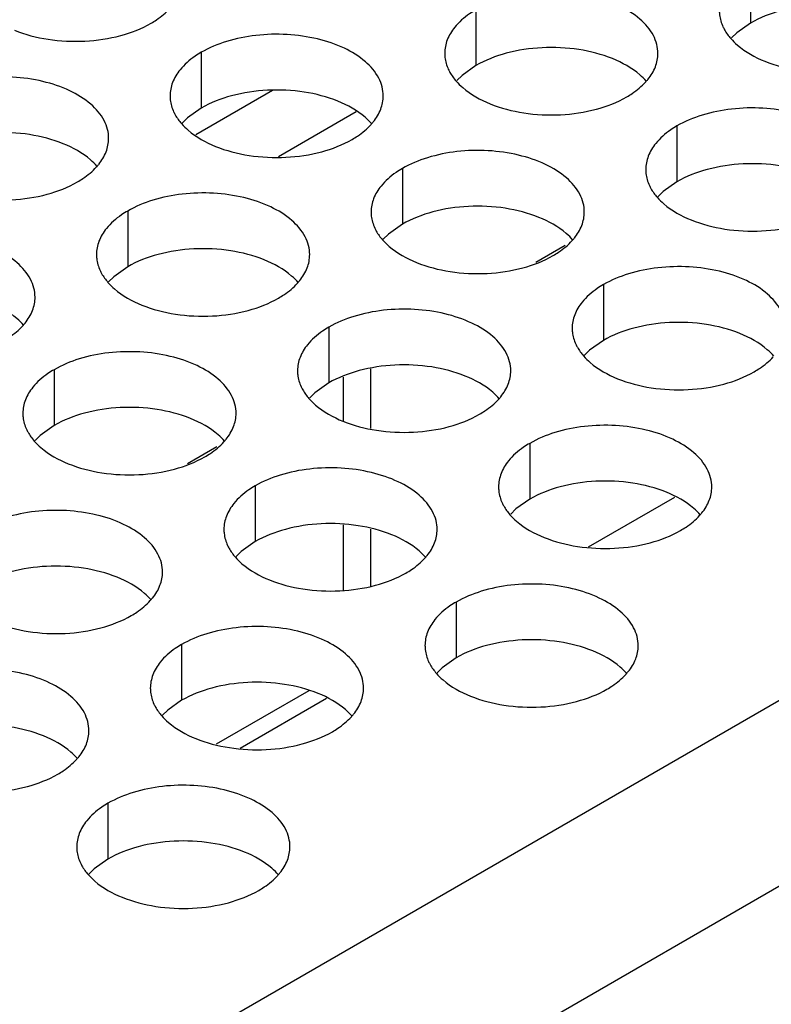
# Model space of a CAD drawing. Header units: inches. Extents: x 0 to 34, y 0 to 22.
# Tile 66 of 164: x 17.439 to 17.615, y 18.577 to 18.808. Entities that reach past the tile are written whole.
import ezdxf

# ---------------------------------------------------------------- set-up
doc = ezdxf.new("R2010")
doc.units = ezdxf.units.IN
doc.header["$LTSCALE"] = 1.87
doc.header["$MEASUREMENT"] = 0
doc.layers.get('0').update_dxf_attribs({"linetype": 'CONTINUOUS'})
doc.layers.add('02___PRT_ALL_AXES', color=7, linetype='CONTINUOUS')

msp = doc.modelspace()

# ---------------------------------------------------------------- linework, layer by layer
at = {"color": 3, "linetype": 'CONTINUOUS'}
for p, q in [((17.21098, 18.41425), (19.04274, 19.47189)), ((17.22984, 18.38159), (19.0616, 19.43923)), ((17.52109, 18.72623), (17.52109, 18.71224)), ((17.51474, 18.72432), (17.51474, 18.71395)), ((17.51474, 18.68967), (17.51474, 18.67436)), ((17.52109, 18.68872), (17.52109, 18.67535)), ((17.50662, 18.65084), (17.48494, 18.63832))]:
    msp.add_line(p, q, dxfattribs=at)
at = {"color": 7, "linetype": 'CONTINUOUS'}
for p, q in [((17.49817, 18.79145), (17.48014, 18.78105)), ((17.51779, 18.78645), (17.49953, 18.77591)), ((17.56677, 18.75512), (17.55987, 18.75113)), ((17.48512, 18.70797), (17.47822, 18.70399)), ((17.57222, 18.68451), (17.59246, 18.6962)), ((17.49057, 18.63737), (17.51081, 18.64905))]:
    msp.add_line(p, q, dxfattribs=at)
at = {"layer": '02___PRT_ALL_AXES', "color": 7, "linetype": 'CONTINUOUS'}
for p, q in [((17.61023, 18.82033), (17.61023, 18.80727)), ((17.54583, 18.81037), (17.54583, 18.7973)), ((17.61023, 18.80727), (17.60697, 18.80495)), ((17.60697, 18.80495), (17.60576, 18.80376)), ((17.48144, 18.8004), (17.48144, 18.78734)), ((17.54583, 18.7973), (17.54258, 18.79499)), ((17.54258, 18.79499), (17.54137, 18.7938)), ((17.48144, 18.78734), (17.47818, 18.78502)), ((17.47818, 18.78502), (17.47697, 18.78383)), ((17.59297, 18.78315), (17.59297, 18.77009)), ((17.52858, 18.77319), (17.52858, 18.76012)), ((17.59297, 18.77009), (17.58972, 18.76777)), ((17.58972, 18.76777), (17.58851, 18.76658)), ((17.46418, 18.76322), (17.46418, 18.75016)), ((17.52858, 18.76012), (17.52532, 18.75781)), ((17.52532, 18.75781), (17.52411, 18.75662)), ((17.46418, 18.75016), (17.46093, 18.74784)), ((17.46093, 18.74784), (17.45972, 18.74665)), ((17.57572, 18.74597), (17.57572, 18.7329)), ((17.51132, 18.73601), (17.51132, 18.72294)), ((17.57572, 18.7329), (17.57246, 18.73059)), ((17.57246, 18.73059), (17.57125, 18.7294)), ((17.44693, 18.72604), (17.44693, 18.71298)), ((17.51132, 18.72294), (17.50807, 18.72063)), ((17.50807, 18.72063), (17.50686, 18.71943)), ((17.44693, 18.71298), (17.44367, 18.71066)), ((17.44367, 18.71066), (17.44246, 18.70947)), ((17.55846, 18.70879), (17.55846, 18.69572)), ((17.49407, 18.69882), (17.49407, 18.68576)), ((17.55846, 18.69572), (17.55521, 18.69341)), ((17.55521, 18.69341), (17.554, 18.69222)), ((17.49407, 18.68576), (17.49081, 18.68344)), ((17.49081, 18.68344), (17.4896, 18.68225)), ((17.54121, 18.67161), (17.54121, 18.65854)), ((17.47681, 18.66164), (17.47681, 18.64858)), ((17.54121, 18.65854), (17.53795, 18.65623)), ((17.53795, 18.65623), (17.53674, 18.65504)), ((17.47681, 18.64858), (17.47356, 18.64626)), ((17.47356, 18.64626), (17.47235, 18.64507)), ((17.45956, 18.62446), (17.45956, 18.6114)), ((17.45956, 18.6114), (17.4563, 18.60908)), ((17.4563, 18.60908), (17.45509, 18.60789))]:
    msp.add_line(p, q, dxfattribs=at)
at = {"layer": '02___PRT_ALL_AXES', "color": 3, "linetype": 'CONTINUOUS'}
for centre in [(17.57557, 18.80264), (17.51117, 18.79268), (17.44678, 18.78271), (17.55831, 18.76546), (17.49392, 18.75549), (17.42952, 18.74553), (17.54106, 18.72828), (17.47666, 18.71831), (17.5882, 18.70106), (17.5238, 18.6911), (17.45941, 18.68113), (17.57094, 18.66388), (17.50655, 18.65391), (17.44215, 18.64395), (17.48929, 18.61673)]:
    msp.add_arc(centre, 0.01363, 317.6963, 321.0163, dxfattribs=at)
for points, knots in [([(17.58851, 18.80015), (17.58851, 18.80086), (17.58832, 18.80232), (17.58717, 18.80523), (17.58424, 18.80859), (17.57922, 18.81164), (17.57296, 18.81374), (17.56593, 18.81473), (17.5587, 18.81453), (17.55187, 18.81316), (17.54768, 18.81144), (17.54583, 18.81037)], [0, 0, 0, 0, 0.042883, 0.087524, 0.186914, 0.304219, 0.43794, 0.582356, 0.729558, 0.871282, 1, 1, 1, 1]), ([(17.46965, 18.80721), (17.47009, 18.80746), (17.4717, 18.80846), (17.47318, 18.80969), (17.47412, 18.81072)], [0, 0, 0, 0, 0.265362, 1, 1, 1, 1]), ([(17.54583, 18.81037), (17.54533, 18.81008), (17.5435, 18.80893), (17.54184, 18.80749), (17.54085, 18.80626)], [0, 0, 0, 0, 0.268123, 1, 1, 1, 1]), ([(17.6029, 18.81013), (17.6029, 18.80982), (17.60298, 18.80853), (17.60335, 18.80727), (17.60376, 18.80639)], [0, 0, 0, 0, 0.245663, 1, 1, 1, 1]), ([(17.43763, 18.80559), (17.44015, 18.80457), (17.44563, 18.80316), (17.45411, 18.80275), (17.46234, 18.80397), (17.46744, 18.80593), (17.46965, 18.80721)], [0, 0, 0, 0, 0.247189, 0.509885, 0.767301, 1, 1, 1, 1]), ([(17.54085, 18.80626), (17.54013, 18.80537), (17.53895, 18.80345), (17.53851, 18.80123), (17.53851, 18.80017)], [0, 0, 0, 0, 0.520681, 1, 1, 1, 1]), ([(17.60376, 18.80639), (17.60387, 18.80615), (17.60437, 18.80516), (17.60503, 18.80425), (17.60559, 18.80362)], [0, 0, 0, 0, 0.240409, 1, 1, 1, 1]), ([(17.52411, 18.79019), (17.52411, 18.7909), (17.52392, 18.79236), (17.52277, 18.79527), (17.51985, 18.79863), (17.51483, 18.80168), (17.50856, 18.80378), (17.50153, 18.80477), (17.49431, 18.80457), (17.48748, 18.8032), (17.48329, 18.80147), (17.48144, 18.8004)], [0, 0, 0, 0, 0.042883, 0.087524, 0.186914, 0.304219, 0.43794, 0.582356, 0.729558, 0.871282, 1, 1, 1, 1]), ([(17.60559, 18.80362), (17.60607, 18.80307), (17.60837, 18.80082), (17.61126, 18.79923), (17.61356, 18.7983)], [0, 0, 0, 0, 0.226307, 1, 1, 1, 1]), ([(17.48144, 18.8004), (17.48093, 18.80012), (17.47911, 18.79897), (17.47745, 18.79753), (17.47646, 18.7963)], [0, 0, 0, 0, 0.268123, 1, 1, 1, 1]), ([(17.53851, 18.80017), (17.53851, 18.79985), (17.53858, 18.79857), (17.53895, 18.7973), (17.53936, 18.79642)], [0, 0, 0, 0, 0.245663, 1, 1, 1, 1]), ([(17.58617, 18.79406), (17.58689, 18.79495), (17.58806, 18.79687), (17.58851, 18.79909), (17.58851, 18.80015)], [0, 0, 0, 0, 0.520681, 1, 1, 1, 1]), ([(17.61356, 18.7983), (17.61608, 18.79728), (17.62156, 18.79587), (17.63004, 18.79546), (17.63827, 18.79668), (17.64337, 18.79864), (17.64558, 18.79992)], [0, 0, 0, 0, 0.247189, 0.509885, 0.767301, 1, 1, 1, 1]), ([(17.53936, 18.79642), (17.53947, 18.79618), (17.53998, 18.7952), (17.54064, 18.79429), (17.54119, 18.79365)], [0, 0, 0, 0, 0.240409, 1, 1, 1, 1]), ([(17.45972, 18.78023), (17.45972, 18.78094), (17.45953, 18.7824), (17.45838, 18.78531), (17.45545, 18.78867), (17.45043, 18.79172), (17.44417, 18.79382), (17.43714, 18.7948), (17.42991, 18.79461), (17.42308, 18.79324), (17.41889, 18.79151), (17.41704, 18.79044)], [0, 0, 0, 0, 0.042883, 0.087524, 0.186914, 0.304219, 0.43794, 0.582356, 0.729558, 0.871282, 1, 1, 1, 1]), ([(17.47646, 18.7963), (17.47573, 18.7954), (17.47456, 18.79349), (17.47411, 18.79127), (17.47411, 18.79021)], [0, 0, 0, 0, 0.520681, 1, 1, 1, 1]), ([(17.54119, 18.79365), (17.54167, 18.79311), (17.54398, 18.79085), (17.54686, 18.78927), (17.54917, 18.78834)], [0, 0, 0, 0, 0.226307, 1, 1, 1, 1]), ([(17.58119, 18.78995), (17.58162, 18.79021), (17.58323, 18.79121), (17.58471, 18.79243), (17.58565, 18.79346)], [0, 0, 0, 0, 0.265362, 1, 1, 1, 1]), ([(17.47411, 18.79021), (17.47411, 18.78989), (17.47419, 18.78861), (17.47456, 18.78734), (17.47496, 18.78646)], [0, 0, 0, 0, 0.245663, 1, 1, 1, 1]), ([(17.52177, 18.7841), (17.52249, 18.78499), (17.52367, 18.78691), (17.52411, 18.78913), (17.52411, 18.79019)], [0, 0, 0, 0, 0.520681, 1, 1, 1, 1]), ([(17.54917, 18.78834), (17.55169, 18.78732), (17.55717, 18.78591), (17.56564, 18.7855), (17.57388, 18.78672), (17.57897, 18.78868), (17.58119, 18.78995)], [0, 0, 0, 0, 0.247189, 0.509885, 0.767301, 1, 1, 1, 1]), ([(17.63565, 18.77293), (17.63565, 18.77364), (17.63546, 18.7751), (17.63431, 18.77801), (17.63138, 18.78138), (17.62636, 18.78443), (17.6201, 18.78653), (17.61307, 18.78751), (17.60584, 18.78731), (17.59901, 18.78595), (17.59482, 18.78422), (17.59297, 18.78315)], [0, 0, 0, 0, 0.042883, 0.087524, 0.186914, 0.304219, 0.43794, 0.582356, 0.729558, 0.871282, 1, 1, 1, 1]), ([(17.47496, 18.78646), (17.47508, 18.78622), (17.47558, 18.78523), (17.47624, 18.78433), (17.4768, 18.78369)], [0, 0, 0, 0, 0.240409, 1, 1, 1, 1]), ([(17.4768, 18.78369), (17.47728, 18.78314), (17.47958, 18.78089), (17.48247, 18.77931), (17.48477, 18.77837)], [0, 0, 0, 0, 0.226307, 1, 1, 1, 1]), ([(17.51679, 18.77999), (17.51723, 18.78024), (17.51884, 18.78124), (17.52032, 18.78247), (17.52126, 18.7835)], [0, 0, 0, 0, 0.265362, 1, 1, 1, 1]), ([(17.59297, 18.78315), (17.59247, 18.78286), (17.59064, 18.78171), (17.58898, 18.78027), (17.58799, 18.77904)], [0, 0, 0, 0, 0.268123, 1, 1, 1, 1]), ([(17.45738, 18.77413), (17.4581, 18.77503), (17.45927, 18.77694), (17.45972, 18.77917), (17.45972, 18.78023)], [0, 0, 0, 0, 0.520681, 1, 1, 1, 1]), ([(17.48477, 18.77837), (17.48729, 18.77736), (17.49277, 18.77594), (17.50125, 18.77554), (17.50948, 18.77675), (17.51458, 18.77871), (17.51679, 18.77999)], [0, 0, 0, 0, 0.247189, 0.509885, 0.767301, 1, 1, 1, 1]), ([(17.58799, 18.77904), (17.58727, 18.77815), (17.58609, 18.77623), (17.58565, 18.77401), (17.58565, 18.77295)], [0, 0, 0, 0, 0.520681, 1, 1, 1, 1]), ([(17.57125, 18.76297), (17.57125, 18.76368), (17.57106, 18.76514), (17.56991, 18.76805), (17.56699, 18.77141), (17.56197, 18.77446), (17.5557, 18.77656), (17.54867, 18.77755), (17.54145, 18.77735), (17.53462, 18.77598), (17.53043, 18.77425), (17.52858, 18.77319)], [0, 0, 0, 0, 0.042883, 0.087524, 0.186914, 0.304219, 0.43794, 0.582356, 0.729558, 0.871282, 1, 1, 1, 1]), ([(17.4524, 18.77003), (17.45283, 18.77028), (17.45444, 18.77128), (17.45592, 18.7725), (17.45686, 18.77354)], [0, 0, 0, 0, 0.265362, 1, 1, 1, 1]), ([(17.52858, 18.77319), (17.52807, 18.7729), (17.52625, 18.77175), (17.52459, 18.77031), (17.5236, 18.76908)], [0, 0, 0, 0, 0.268123, 1, 1, 1, 1]), ([(17.58565, 18.77295), (17.58565, 18.77264), (17.58572, 18.77135), (17.58609, 18.77009), (17.5865, 18.76921)], [0, 0, 0, 0, 0.245663, 1, 1, 1, 1]), ([(17.42038, 18.76841), (17.4229, 18.76739), (17.42838, 18.76598), (17.43685, 18.76557), (17.44509, 18.76679), (17.45018, 18.76875), (17.4524, 18.77003)], [0, 0, 0, 0, 0.247189, 0.509885, 0.767301, 1, 1, 1, 1]), ([(17.5236, 18.76908), (17.52287, 18.76819), (17.5217, 18.76627), (17.52125, 18.76405), (17.52125, 18.76299)], [0, 0, 0, 0, 0.520681, 1, 1, 1, 1]), ([(17.5865, 18.76921), (17.58661, 18.76896), (17.58712, 18.76798), (17.58778, 18.76707), (17.58833, 18.76644)], [0, 0, 0, 0, 0.240409, 1, 1, 1, 1]), ([(17.50686, 18.75301), (17.50686, 18.75372), (17.50667, 18.75518), (17.50552, 18.75809), (17.50259, 18.76145), (17.49757, 18.7645), (17.49131, 18.7666), (17.48428, 18.76759), (17.47705, 18.76739), (17.47022, 18.76602), (17.46603, 18.76429), (17.46418, 18.76322)], [0, 0, 0, 0, 0.042883, 0.087524, 0.186914, 0.304219, 0.43794, 0.582356, 0.729558, 0.871282, 1, 1, 1, 1]), ([(17.58833, 18.76644), (17.58881, 18.76589), (17.59112, 18.76364), (17.594, 18.76205), (17.59631, 18.76112)], [0, 0, 0, 0, 0.226307, 1, 1, 1, 1]), ([(17.46418, 18.76322), (17.46368, 18.76293), (17.46185, 18.76179), (17.46019, 18.76035), (17.4592, 18.75912)], [0, 0, 0, 0, 0.268123, 1, 1, 1, 1]), ([(17.52125, 18.76299), (17.52125, 18.76267), (17.52133, 18.76139), (17.5217, 18.76012), (17.52211, 18.75924)], [0, 0, 0, 0, 0.245663, 1, 1, 1, 1]), ([(17.56891, 18.75688), (17.56963, 18.75777), (17.57081, 18.75969), (17.57125, 18.76191), (17.57125, 18.76297)], [0, 0, 0, 0, 0.520681, 1, 1, 1, 1]), ([(17.59631, 18.76112), (17.59883, 18.7601), (17.60431, 18.75869), (17.61278, 18.75828), (17.62102, 18.7595), (17.62611, 18.76146), (17.62833, 18.76274)], [0, 0, 0, 0, 0.247189, 0.509885, 0.767301, 1, 1, 1, 1]), ([(17.44246, 18.74304), (17.44246, 18.74376), (17.44227, 18.74522), (17.44112, 18.74813), (17.4382, 18.75149), (17.43318, 18.75454), (17.42691, 18.75664), (17.41988, 18.75762), (17.41266, 18.75743), (17.40583, 18.75606), (17.40164, 18.75433), (17.39979, 18.75326)], [0, 0, 0, 0, 0.042883, 0.087524, 0.186914, 0.304219, 0.43794, 0.582356, 0.729558, 0.871282, 1, 1, 1, 1]), ([(17.4592, 18.75912), (17.45848, 18.75822), (17.4573, 18.75631), (17.45686, 18.75408), (17.45686, 18.75303)], [0, 0, 0, 0, 0.520681, 1, 1, 1, 1]), ([(17.52211, 18.75924), (17.52222, 18.759), (17.52272, 18.75801), (17.52338, 18.75711), (17.52394, 18.75647)], [0, 0, 0, 0, 0.240409, 1, 1, 1, 1]), ([(17.52394, 18.75647), (17.52442, 18.75593), (17.52672, 18.75367), (17.52961, 18.75209), (17.53191, 18.75116)], [0, 0, 0, 0, 0.226307, 1, 1, 1, 1]), ([(17.56393, 18.75277), (17.56437, 18.75302), (17.56598, 18.75403), (17.56746, 18.75525), (17.5684, 18.75628)], [0, 0, 0, 0, 0.265362, 1, 1, 1, 1]), ([(17.45686, 18.75303), (17.45686, 18.75271), (17.45693, 18.75142), (17.4573, 18.75016), (17.45771, 18.74928)], [0, 0, 0, 0, 0.245663, 1, 1, 1, 1]), ([(17.50452, 18.74692), (17.50524, 18.74781), (17.50641, 18.74973), (17.50686, 18.75195), (17.50686, 18.75301)], [0, 0, 0, 0, 0.520681, 1, 1, 1, 1]), ([(17.53191, 18.75116), (17.53443, 18.75014), (17.53992, 18.74873), (17.54839, 18.74832), (17.55662, 18.74954), (17.56172, 18.75149), (17.56393, 18.75277)], [0, 0, 0, 0, 0.247189, 0.509885, 0.767301, 1, 1, 1, 1]), ([(17.61839, 18.73575), (17.61839, 18.73646), (17.6182, 18.73792), (17.61705, 18.74083), (17.61413, 18.74419), (17.60911, 18.74724), (17.60284, 18.74934), (17.59582, 18.75033), (17.58859, 18.75013), (17.58176, 18.74877), (17.57757, 18.74704), (17.57572, 18.74597)], [0, 0, 0, 0, 0.042883, 0.087524, 0.186914, 0.304219, 0.43794, 0.582356, 0.729558, 0.871282, 1, 1, 1, 1]), ([(17.45771, 18.74928), (17.45782, 18.74904), (17.45833, 18.74805), (17.45899, 18.74715), (17.45954, 18.74651)], [0, 0, 0, 0, 0.240409, 1, 1, 1, 1]), ([(17.45954, 18.74651), (17.46002, 18.74596), (17.46233, 18.74371), (17.46521, 18.74212), (17.46752, 18.74119)], [0, 0, 0, 0, 0.226307, 1, 1, 1, 1]), ([(17.49954, 18.74281), (17.49997, 18.74306), (17.50158, 18.74406), (17.50306, 18.74529), (17.504, 18.74632)], [0, 0, 0, 0, 0.265362, 1, 1, 1, 1]), ([(17.57572, 18.74597), (17.57522, 18.74568), (17.57339, 18.74453), (17.57173, 18.74309), (17.57074, 18.74186)], [0, 0, 0, 0, 0.268123, 1, 1, 1, 1]), ([(17.44012, 18.73695), (17.44084, 18.73785), (17.44202, 18.73976), (17.44246, 18.74199), (17.44246, 18.74304)], [0, 0, 0, 0, 0.520681, 1, 1, 1, 1]), ([(17.46752, 18.74119), (17.47004, 18.74017), (17.47552, 18.73876), (17.48399, 18.73835), (17.49223, 18.73957), (17.49732, 18.74153), (17.49954, 18.74281)], [0, 0, 0, 0, 0.247189, 0.509885, 0.767301, 1, 1, 1, 1]), ([(17.57074, 18.74186), (17.57001, 18.74097), (17.56884, 18.73905), (17.5684, 18.73683), (17.56839, 18.73577)], [0, 0, 0, 0, 0.520681, 1, 1, 1, 1]), ([(17.554, 18.72579), (17.554, 18.7265), (17.55381, 18.72796), (17.55266, 18.73087), (17.54974, 18.73423), (17.54471, 18.73728), (17.53845, 18.73938), (17.53142, 18.74037), (17.52419, 18.74017), (17.51736, 18.7388), (17.51317, 18.73707), (17.51132, 18.73601)], [0, 0, 0, 0, 0.042883, 0.087524, 0.186914, 0.304219, 0.43794, 0.582356, 0.729558, 0.871282, 1, 1, 1, 1]), ([(17.43514, 18.73285), (17.43558, 18.7331), (17.43719, 18.7341), (17.43867, 18.73532), (17.43961, 18.73635)], [0, 0, 0, 0, 0.265362, 1, 1, 1, 1]), ([(17.51132, 18.73601), (17.51082, 18.73572), (17.50899, 18.73457), (17.50733, 18.73313), (17.50634, 18.7319)], [0, 0, 0, 0, 0.268123, 1, 1, 1, 1]), ([(17.56839, 18.73577), (17.56839, 18.73546), (17.56847, 18.73417), (17.56884, 18.73291), (17.56925, 18.73203)], [0, 0, 0, 0, 0.245663, 1, 1, 1, 1]), ([(17.50634, 18.7319), (17.50562, 18.73101), (17.50444, 18.72909), (17.504, 18.72687), (17.504, 18.72581)], [0, 0, 0, 0, 0.520681, 1, 1, 1, 1]), ([(17.56925, 18.73203), (17.56936, 18.73178), (17.56987, 18.7308), (17.57052, 18.72989), (17.57108, 18.72926)], [0, 0, 0, 0, 0.240409, 1, 1, 1, 1]), ([(17.4896, 18.71583), (17.4896, 18.71654), (17.48941, 18.718), (17.48826, 18.72091), (17.48534, 18.72427), (17.48032, 18.72732), (17.47405, 18.72942), (17.46703, 18.7304), (17.4598, 18.73021), (17.45297, 18.72884), (17.44878, 18.72711), (17.44693, 18.72604)], [0, 0, 0, 0, 0.042883, 0.087524, 0.186914, 0.304219, 0.43794, 0.582356, 0.729558, 0.871282, 1, 1, 1, 1]), ([(17.57108, 18.72926), (17.57156, 18.72871), (17.57386, 18.72645), (17.57675, 18.72487), (17.57905, 18.72394)], [0, 0, 0, 0, 0.226307, 1, 1, 1, 1]), ([(17.61107, 18.72555), (17.61151, 18.72581), (17.61312, 18.72681), (17.6146, 18.72803), (17.61554, 18.72906)], [0, 0, 0, 0, 0.265362, 1, 1, 1, 1]), ([(17.44693, 18.72604), (17.44643, 18.72575), (17.4446, 18.72461), (17.44294, 18.72316), (17.44195, 18.72194)], [0, 0, 0, 0, 0.268123, 1, 1, 1, 1]), ([(17.504, 18.72581), (17.504, 18.72549), (17.50407, 18.72421), (17.50444, 18.72294), (17.50485, 18.72206)], [0, 0, 0, 0, 0.245663, 1, 1, 1, 1]), ([(17.55166, 18.7197), (17.55238, 18.72059), (17.55355, 18.72251), (17.554, 18.72473), (17.554, 18.72579)], [0, 0, 0, 0, 0.520681, 1, 1, 1, 1]), ([(17.57905, 18.72394), (17.58157, 18.72292), (17.58706, 18.72151), (17.59553, 18.7211), (17.60376, 18.72232), (17.60886, 18.72428), (17.61107, 18.72555)], [0, 0, 0, 0, 0.247189, 0.509885, 0.767301, 1, 1, 1, 1]), ([(17.44195, 18.72194), (17.44122, 18.72104), (17.44005, 18.71913), (17.43961, 18.7169), (17.4396, 18.71585)], [0, 0, 0, 0, 0.520681, 1, 1, 1, 1]), ([(17.50485, 18.72206), (17.50496, 18.72182), (17.50547, 18.72083), (17.50613, 18.71993), (17.50668, 18.71929)], [0, 0, 0, 0, 0.240409, 1, 1, 1, 1]), ([(17.50668, 18.71929), (17.50716, 18.71875), (17.50947, 18.71649), (17.51236, 18.71491), (17.51466, 18.71397)], [0, 0, 0, 0, 0.226307, 1, 1, 1, 1]), ([(17.54668, 18.71559), (17.54711, 18.71584), (17.54872, 18.71684), (17.5502, 18.71807), (17.55114, 18.7191)], [0, 0, 0, 0, 0.265362, 1, 1, 1, 1]), ([(17.4396, 18.71585), (17.4396, 18.71553), (17.43968, 18.71424), (17.44005, 18.71298), (17.44046, 18.7121)], [0, 0, 0, 0, 0.245663, 1, 1, 1, 1]), ([(17.48726, 18.70974), (17.48798, 18.71063), (17.48916, 18.71255), (17.4896, 18.71477), (17.4896, 18.71583)], [0, 0, 0, 0, 0.520681, 1, 1, 1, 1]), ([(17.51466, 18.71397), (17.51718, 18.71296), (17.52266, 18.71155), (17.53113, 18.71114), (17.53937, 18.71236), (17.54446, 18.71431), (17.54668, 18.71559)], [0, 0, 0, 0, 0.247189, 0.509885, 0.767301, 1, 1, 1, 1]), ([(17.44046, 18.7121), (17.44057, 18.71186), (17.44108, 18.71087), (17.44173, 18.70996), (17.44229, 18.70933)], [0, 0, 0, 0, 0.240409, 1, 1, 1, 1]), ([(17.60114, 18.69857), (17.60114, 18.69928), (17.60095, 18.70074), (17.5998, 18.70365), (17.59688, 18.70701), (17.59185, 18.71006), (17.58559, 18.71216), (17.57856, 18.71315), (17.57133, 18.71295), (17.5645, 18.71158), (17.56031, 18.70986), (17.55846, 18.70879)], [0, 0, 0, 0, 0.042883, 0.087524, 0.186914, 0.304219, 0.43794, 0.582356, 0.729558, 0.871282, 1, 1, 1, 1]), ([(17.44229, 18.70933), (17.44277, 18.70878), (17.44507, 18.70653), (17.44796, 18.70494), (17.45026, 18.70401)], [0, 0, 0, 0, 0.226307, 1, 1, 1, 1]), ([(17.48228, 18.70563), (17.48272, 18.70588), (17.48433, 18.70688), (17.48581, 18.70811), (17.48675, 18.70914)], [0, 0, 0, 0, 0.265362, 1, 1, 1, 1]), ([(17.55846, 18.70879), (17.55796, 18.7085), (17.55613, 18.70735), (17.55447, 18.70591), (17.55348, 18.70468)], [0, 0, 0, 0, 0.268123, 1, 1, 1, 1]), ([(17.45026, 18.70401), (17.45278, 18.70299), (17.45827, 18.70158), (17.46674, 18.70117), (17.47497, 18.70239), (17.48007, 18.70435), (17.48228, 18.70563)], [0, 0, 0, 0, 0.247189, 0.509885, 0.767301, 1, 1, 1, 1]), ([(17.55348, 18.70468), (17.55276, 18.70379), (17.55158, 18.70187), (17.55114, 18.69965), (17.55114, 18.69859)], [0, 0, 0, 0, 0.520681, 1, 1, 1, 1]), ([(17.53674, 18.68861), (17.53674, 18.68932), (17.53656, 18.69078), (17.5354, 18.69369), (17.53248, 18.69705), (17.52746, 18.7001), (17.52119, 18.7022), (17.51417, 18.70319), (17.50694, 18.70299), (17.50011, 18.70162), (17.49592, 18.69989), (17.49407, 18.69882)], [0, 0, 0, 0, 0.042883, 0.087524, 0.186914, 0.304219, 0.43794, 0.582356, 0.729558, 0.871282, 1, 1, 1, 1]), ([(17.49407, 18.69882), (17.49357, 18.69854), (17.49174, 18.69739), (17.49008, 18.69595), (17.48909, 18.69472)], [0, 0, 0, 0, 0.268123, 1, 1, 1, 1]), ([(17.55114, 18.69859), (17.55114, 18.69827), (17.55121, 18.69699), (17.55158, 18.69572), (17.55199, 18.69484)], [0, 0, 0, 0, 0.245663, 1, 1, 1, 1]), ([(17.5988, 18.69248), (17.59952, 18.69337), (17.6007, 18.69529), (17.60114, 18.69751), (17.60114, 18.69857)], [0, 0, 0, 0, 0.520681, 1, 1, 1, 1]), ([(17.47235, 18.67865), (17.47235, 18.67936), (17.47216, 18.68082), (17.47101, 18.68373), (17.46809, 18.68709), (17.46306, 18.69014), (17.4568, 18.69224), (17.44977, 18.69322), (17.44254, 18.69303), (17.43571, 18.69166), (17.43152, 18.68993), (17.42967, 18.68886)], [0, 0, 0, 0, 0.042883, 0.087524, 0.186914, 0.304219, 0.43794, 0.582356, 0.729558, 0.871282, 1, 1, 1, 1]), ([(17.48909, 18.69472), (17.48836, 18.69382), (17.48719, 18.69191), (17.48675, 18.68969), (17.48675, 18.68863)], [0, 0, 0, 0, 0.520681, 1, 1, 1, 1]), ([(17.55199, 18.69484), (17.5521, 18.6946), (17.55261, 18.69361), (17.55327, 18.69271), (17.55382, 18.69207)], [0, 0, 0, 0, 0.240409, 1, 1, 1, 1]), ([(17.55382, 18.69207), (17.5543, 18.69153), (17.55661, 18.68927), (17.5595, 18.68769), (17.5618, 18.68676)], [0, 0, 0, 0, 0.226307, 1, 1, 1, 1]), ([(17.59382, 18.68837), (17.59425, 18.68863), (17.59586, 18.68963), (17.59735, 18.69085), (17.59828, 18.69188)], [0, 0, 0, 0, 0.265362, 1, 1, 1, 1]), ([(17.48675, 18.68863), (17.48675, 18.68831), (17.48682, 18.68703), (17.48719, 18.68576), (17.4876, 18.68488)], [0, 0, 0, 0, 0.245663, 1, 1, 1, 1]), ([(17.5344, 18.68252), (17.53512, 18.68341), (17.5363, 18.68533), (17.53674, 18.68755), (17.53674, 18.68861)], [0, 0, 0, 0, 0.520681, 1, 1, 1, 1]), ([(17.5618, 18.68676), (17.56432, 18.68574), (17.5698, 18.68433), (17.57827, 18.68392), (17.58651, 18.68514), (17.5916, 18.68709), (17.59382, 18.68837)], [0, 0, 0, 0, 0.247189, 0.509885, 0.767301, 1, 1, 1, 1]), ([(17.4876, 18.68488), (17.48771, 18.68464), (17.48822, 18.68365), (17.48887, 18.68275), (17.48943, 18.68211)], [0, 0, 0, 0, 0.240409, 1, 1, 1, 1]), ([(17.48943, 18.68211), (17.48991, 18.68156), (17.49221, 18.67931), (17.4951, 18.67773), (17.4974, 18.67679)], [0, 0, 0, 0, 0.226307, 1, 1, 1, 1]), ([(17.52942, 18.67841), (17.52986, 18.67866), (17.53147, 18.67966), (17.53295, 18.68089), (17.53389, 18.68192)], [0, 0, 0, 0, 0.265362, 1, 1, 1, 1]), ([(17.47001, 18.67255), (17.47073, 18.67345), (17.47191, 18.67536), (17.47235, 18.67759), (17.47235, 18.67865)], [0, 0, 0, 0, 0.520681, 1, 1, 1, 1]), ([(17.4974, 18.67679), (17.49992, 18.67578), (17.50541, 18.67436), (17.51388, 18.67396), (17.52211, 18.67517), (17.52721, 18.67713), (17.52942, 18.67841)], [0, 0, 0, 0, 0.247189, 0.509885, 0.767301, 1, 1, 1, 1]), ([(17.58388, 18.66139), (17.58388, 18.6621), (17.5837, 18.66356), (17.58254, 18.66647), (17.57962, 18.66983), (17.5746, 18.67288), (17.56833, 18.67498), (17.56131, 18.67597), (17.55408, 18.67577), (17.54725, 18.6744), (17.54306, 18.67267), (17.54121, 18.67161)], [0, 0, 0, 0, 0.042883, 0.087524, 0.186914, 0.304219, 0.43794, 0.582356, 0.729558, 0.871282, 1, 1, 1, 1]), ([(17.46503, 18.66845), (17.46546, 18.6687), (17.46707, 18.6697), (17.46856, 18.67092), (17.46949, 18.67196)], [0, 0, 0, 0, 0.265362, 1, 1, 1, 1]), ([(17.54121, 18.67161), (17.54071, 18.67132), (17.53888, 18.67017), (17.53722, 18.66873), (17.53623, 18.6675)], [0, 0, 0, 0, 0.268123, 1, 1, 1, 1]), ([(17.43301, 18.66683), (17.43553, 18.66581), (17.44101, 18.6644), (17.44948, 18.66399), (17.45772, 18.66521), (17.46281, 18.66717), (17.46503, 18.66845)], [0, 0, 0, 0, 0.247189, 0.509885, 0.767301, 1, 1, 1, 1]), ([(17.53623, 18.6675), (17.5355, 18.66661), (17.53433, 18.66469), (17.53389, 18.66247), (17.53389, 18.66141)], [0, 0, 0, 0, 0.520681, 1, 1, 1, 1]), ([(17.51949, 18.65143), (17.51949, 18.65214), (17.5193, 18.6536), (17.51815, 18.65651), (17.51523, 18.65987), (17.51021, 18.66292), (17.50394, 18.66502), (17.49691, 18.66601), (17.48968, 18.66581), (17.48285, 18.66444), (17.47866, 18.66271), (17.47681, 18.66164)], [0, 0, 0, 0, 0.042883, 0.087524, 0.186914, 0.304219, 0.43794, 0.582356, 0.729558, 0.871282, 1, 1, 1, 1]), ([(17.47681, 18.66164), (17.47631, 18.66135), (17.47449, 18.66021), (17.47283, 18.65877), (17.47183, 18.65754)], [0, 0, 0, 0, 0.268123, 1, 1, 1, 1]), ([(17.53389, 18.66141), (17.53389, 18.66109), (17.53396, 18.65981), (17.53433, 18.65854), (17.53474, 18.65766)], [0, 0, 0, 0, 0.245663, 1, 1, 1, 1]), ([(17.58154, 18.6553), (17.58227, 18.65619), (17.58344, 18.65811), (17.58388, 18.66033), (17.58388, 18.66139)], [0, 0, 0, 0, 0.520681, 1, 1, 1, 1]), ([(17.45509, 18.64146), (17.45509, 18.64218), (17.45491, 18.64364), (17.45375, 18.64655), (17.45083, 18.64991), (17.44581, 18.65296), (17.43954, 18.65506), (17.43252, 18.65604), (17.42529, 18.65585), (17.41846, 18.65448), (17.41427, 18.65275), (17.41242, 18.65168)], [0, 0, 0, 0, 0.042883, 0.087524, 0.186914, 0.304219, 0.43794, 0.582356, 0.729558, 0.871282, 1, 1, 1, 1]), ([(17.47183, 18.65754), (17.47111, 18.65664), (17.46993, 18.65473), (17.46949, 18.6525), (17.46949, 18.65145)], [0, 0, 0, 0, 0.520681, 1, 1, 1, 1]), ([(17.53474, 18.65766), (17.53485, 18.65742), (17.53536, 18.65643), (17.53601, 18.65553), (17.53657, 18.65489)], [0, 0, 0, 0, 0.240409, 1, 1, 1, 1]), ([(17.53657, 18.65489), (17.53705, 18.65435), (17.53935, 18.65209), (17.54224, 18.65051), (17.54455, 18.64958)], [0, 0, 0, 0, 0.226307, 1, 1, 1, 1]), ([(17.57656, 18.65119), (17.577, 18.65144), (17.57861, 18.65245), (17.58009, 18.65367), (17.58103, 18.6547)], [0, 0, 0, 0, 0.265362, 1, 1, 1, 1]), ([(17.46949, 18.65145), (17.46949, 18.65113), (17.46956, 18.64984), (17.46993, 18.64858), (17.47034, 18.6477)], [0, 0, 0, 0, 0.245663, 1, 1, 1, 1]), ([(17.51715, 18.64534), (17.51787, 18.64623), (17.51905, 18.64815), (17.51949, 18.65037), (17.51949, 18.65143)], [0, 0, 0, 0, 0.520681, 1, 1, 1, 1]), ([(17.54455, 18.64958), (17.54706, 18.64856), (17.55255, 18.64715), (17.56102, 18.64674), (17.56925, 18.64796), (17.57435, 18.64991), (17.57656, 18.65119)], [0, 0, 0, 0, 0.247189, 0.509885, 0.767301, 1, 1, 1, 1]), ([(17.47034, 18.6477), (17.47045, 18.64746), (17.47096, 18.64647), (17.47162, 18.64557), (17.47217, 18.64493)], [0, 0, 0, 0, 0.240409, 1, 1, 1, 1]), ([(17.47217, 18.64493), (17.47265, 18.64438), (17.47496, 18.64213), (17.47785, 18.64054), (17.48015, 18.63961)], [0, 0, 0, 0, 0.226307, 1, 1, 1, 1]), ([(17.51217, 18.64123), (17.5126, 18.64148), (17.51421, 18.64248), (17.5157, 18.64371), (17.51663, 18.64474)], [0, 0, 0, 0, 0.265362, 1, 1, 1, 1]), ([(17.45275, 18.63537), (17.45348, 18.63627), (17.45465, 18.63818), (17.45509, 18.64041), (17.45509, 18.64146)], [0, 0, 0, 0, 0.520681, 1, 1, 1, 1]), ([(17.48015, 18.63961), (17.48267, 18.63859), (17.48815, 18.63718), (17.49662, 18.63677), (17.50486, 18.63799), (17.50995, 18.63995), (17.51217, 18.64123)], [0, 0, 0, 0, 0.247189, 0.509885, 0.767301, 1, 1, 1, 1]), ([(17.44777, 18.63127), (17.44821, 18.63152), (17.44982, 18.63252), (17.4513, 18.63374), (17.45224, 18.63477)], [0, 0, 0, 0, 0.265362, 1, 1, 1, 1]), ([(17.41576, 18.62965), (17.41827, 18.62863), (17.42376, 18.62722), (17.43223, 18.62681), (17.44046, 18.62803), (17.44556, 18.62999), (17.44777, 18.63127)], [0, 0, 0, 0, 0.247189, 0.509885, 0.767301, 1, 1, 1, 1]), ([(17.50223, 18.61425), (17.50223, 18.61496), (17.50205, 18.61642), (17.5009, 18.61933), (17.49797, 18.62269), (17.49295, 18.62574), (17.48668, 18.62784), (17.47966, 18.62882), (17.47243, 18.62863), (17.4656, 18.62726), (17.46141, 18.62553), (17.45956, 18.62446)], [0, 0, 0, 0, 0.042883, 0.087524, 0.186914, 0.304219, 0.43794, 0.582356, 0.729558, 0.871282, 1, 1, 1, 1]), ([(17.45956, 18.62446), (17.45906, 18.62417), (17.45723, 18.62303), (17.45557, 18.62158), (17.45458, 18.62036)], [0, 0, 0, 0, 0.268123, 1, 1, 1, 1]), ([(17.45458, 18.62036), (17.45385, 18.61946), (17.45268, 18.61755), (17.45224, 18.61532), (17.45224, 18.61427)], [0, 0, 0, 0, 0.520681, 1, 1, 1, 1]), ([(17.45224, 18.61427), (17.45224, 18.61395), (17.45231, 18.61266), (17.45268, 18.6114), (17.45309, 18.61052)], [0, 0, 0, 0, 0.245663, 1, 1, 1, 1]), ([(17.49989, 18.60816), (17.50062, 18.60905), (17.50179, 18.61097), (17.50223, 18.61319), (17.50223, 18.61425)], [0, 0, 0, 0, 0.520681, 1, 1, 1, 1]), ([(17.45309, 18.61052), (17.4532, 18.61028), (17.45371, 18.60929), (17.45437, 18.60838), (17.45492, 18.60775)], [0, 0, 0, 0, 0.240409, 1, 1, 1, 1]), ([(17.45492, 18.60775), (17.4554, 18.6072), (17.4577, 18.60495), (17.46059, 18.60336), (17.4629, 18.60243)], [0, 0, 0, 0, 0.226307, 1, 1, 1, 1]), ([(17.49491, 18.60405), (17.49535, 18.6043), (17.49696, 18.6053), (17.49844, 18.60653), (17.49938, 18.60756)], [0, 0, 0, 0, 0.265362, 1, 1, 1, 1]), ([(17.4629, 18.60243), (17.46541, 18.60141), (17.4709, 18.6), (17.47937, 18.59959), (17.4876, 18.60081), (17.4927, 18.60277), (17.49491, 18.60405)], [0, 0, 0, 0, 0.247189, 0.509885, 0.767301, 1, 1, 1, 1])]:
    msp.add_open_spline(points, degree=3, knots=knots, dxfattribs=at)
at = {"layer": '02___PRT_ALL_AXES', "color": 7, "linetype": 'CONTINUOUS'}
for points, knots in [([(17.64224, 18.80888), (17.63972, 18.8099), (17.63424, 18.81131), (17.62577, 18.81172), (17.61753, 18.8105), (17.61244, 18.80855), (17.61023, 18.80727)], [0, 0, 0, 0, 0.247189, 0.509885, 0.767301, 1, 1, 1, 1]), ([(17.57785, 18.79892), (17.57533, 18.79994), (17.56985, 18.80135), (17.56137, 18.80176), (17.55314, 18.80054), (17.54805, 18.79858), (17.54583, 18.7973)], [0, 0, 0, 0, 0.247189, 0.509885, 0.767301, 1, 1, 1, 1]), ([(17.58582, 18.7936), (17.58535, 18.79415), (17.58304, 18.7964), (17.58015, 18.79799), (17.57785, 18.79892)], [0, 0, 0, 0, 0.226307, 1, 1, 1, 1]), ([(17.51345, 18.78896), (17.51093, 18.78998), (17.50545, 18.79139), (17.49698, 18.7918), (17.48874, 18.79058), (17.48365, 18.78862), (17.48144, 18.78734)], [0, 0, 0, 0, 0.247189, 0.509885, 0.767301, 1, 1, 1, 1]), ([(17.52143, 18.78364), (17.52095, 18.78419), (17.51865, 18.78644), (17.51576, 18.78803), (17.51345, 18.78896)], [0, 0, 0, 0, 0.226307, 1, 1, 1, 1]), ([(17.44906, 18.779), (17.44654, 18.78001), (17.44106, 18.78143), (17.43258, 18.78183), (17.42435, 18.78062), (17.41925, 18.77866), (17.41704, 18.77738)], [0, 0, 0, 0, 0.247189, 0.509885, 0.767301, 1, 1, 1, 1]), ([(17.45703, 18.77368), (17.45655, 18.77423), (17.45425, 18.77648), (17.45136, 18.77806), (17.44906, 18.779)], [0, 0, 0, 0, 0.226307, 1, 1, 1, 1]), ([(17.62499, 18.7717), (17.62247, 18.77272), (17.61699, 18.77413), (17.60851, 18.77454), (17.60028, 18.77332), (17.59519, 18.77136), (17.59297, 18.77009)], [0, 0, 0, 0, 0.247189, 0.509885, 0.767301, 1, 1, 1, 1]), ([(17.56059, 18.76174), (17.55807, 18.76276), (17.55259, 18.76417), (17.54412, 18.76458), (17.53589, 18.76336), (17.53079, 18.7614), (17.52858, 18.76012)], [0, 0, 0, 0, 0.247189, 0.509885, 0.767301, 1, 1, 1, 1]), ([(17.56857, 18.75642), (17.56809, 18.75697), (17.56579, 18.75922), (17.5629, 18.76081), (17.56059, 18.76174)], [0, 0, 0, 0, 0.226307, 1, 1, 1, 1]), ([(17.4962, 18.75178), (17.49368, 18.7528), (17.4882, 18.75421), (17.47972, 18.75462), (17.47149, 18.7534), (17.4664, 18.75144), (17.46418, 18.75016)], [0, 0, 0, 0, 0.247189, 0.509885, 0.767301, 1, 1, 1, 1]), ([(17.50417, 18.74646), (17.5037, 18.74701), (17.50139, 18.74926), (17.4985, 18.75085), (17.4962, 18.75178)], [0, 0, 0, 0, 0.226307, 1, 1, 1, 1]), ([(17.43978, 18.7365), (17.4393, 18.73704), (17.437, 18.7393), (17.43411, 18.74088), (17.4318, 18.74182)], [0, 0, 0, 0, 0.226307, 1, 1, 1, 1]), ([(17.60773, 18.73452), (17.60522, 18.73554), (17.59973, 18.73695), (17.59126, 18.73736), (17.58303, 18.73614), (17.57793, 18.73418), (17.57572, 18.7329)], [0, 0, 0, 0, 0.247189, 0.509885, 0.767301, 1, 1, 1, 1]), ([(17.61571, 18.7292), (17.61523, 18.72975), (17.61293, 18.732), (17.61004, 18.73359), (17.60773, 18.73452)], [0, 0, 0, 0, 0.226307, 1, 1, 1, 1]), ([(17.54334, 18.72456), (17.54082, 18.72558), (17.53534, 18.72699), (17.52686, 18.7274), (17.51863, 18.72618), (17.51354, 18.72422), (17.51132, 18.72294)], [0, 0, 0, 0, 0.247189, 0.509885, 0.767301, 1, 1, 1, 1]), ([(17.55131, 18.71924), (17.55084, 18.71979), (17.54853, 18.72204), (17.54564, 18.72363), (17.54334, 18.72456)], [0, 0, 0, 0, 0.226307, 1, 1, 1, 1]), ([(17.47894, 18.7146), (17.47642, 18.71562), (17.47094, 18.71703), (17.46247, 18.71744), (17.45424, 18.71622), (17.44914, 18.71426), (17.44693, 18.71298)], [0, 0, 0, 0, 0.247189, 0.509885, 0.767301, 1, 1, 1, 1]), ([(17.48692, 18.70928), (17.48644, 18.70983), (17.48414, 18.71208), (17.48125, 18.71367), (17.47894, 18.7146)], [0, 0, 0, 0, 0.226307, 1, 1, 1, 1]), ([(17.59048, 18.69734), (17.58796, 18.69836), (17.58248, 18.69977), (17.574, 18.70018), (17.56577, 18.69896), (17.56068, 18.697), (17.55846, 18.69572)], [0, 0, 0, 0, 0.247189, 0.509885, 0.767301, 1, 1, 1, 1]), ([(17.59845, 18.69202), (17.59798, 18.69257), (17.59567, 18.69482), (17.59278, 18.69641), (17.59048, 18.69734)], [0, 0, 0, 0, 0.226307, 1, 1, 1, 1]), ([(17.52608, 18.68738), (17.52357, 18.6884), (17.51808, 18.68981), (17.50961, 18.69022), (17.50138, 18.689), (17.49628, 18.68704), (17.49407, 18.68576)], [0, 0, 0, 0, 0.247189, 0.509885, 0.767301, 1, 1, 1, 1]), ([(17.53406, 18.68206), (17.53358, 18.68261), (17.53128, 18.68486), (17.52839, 18.68645), (17.52608, 18.68738)], [0, 0, 0, 0, 0.226307, 1, 1, 1, 1]), ([(17.46169, 18.67742), (17.45917, 18.67843), (17.45369, 18.67985), (17.44521, 18.68025), (17.43698, 18.67904), (17.43189, 18.67708), (17.42967, 18.6758)], [0, 0, 0, 0, 0.247189, 0.509885, 0.767301, 1, 1, 1, 1]), ([(17.46966, 18.6721), (17.46919, 18.67265), (17.46688, 18.6749), (17.46399, 18.67648), (17.46169, 18.67742)], [0, 0, 0, 0, 0.226307, 1, 1, 1, 1]), ([(17.57322, 18.66016), (17.57071, 18.66118), (17.56522, 18.66259), (17.55675, 18.663), (17.54852, 18.66178), (17.54342, 18.65982), (17.54121, 18.65854)], [0, 0, 0, 0, 0.247189, 0.509885, 0.767301, 1, 1, 1, 1]), ([(17.5812, 18.65484), (17.58072, 18.65539), (17.57842, 18.65764), (17.57553, 18.65923), (17.57322, 18.66016)], [0, 0, 0, 0, 0.226307, 1, 1, 1, 1]), ([(17.50883, 18.6502), (17.50631, 18.65122), (17.50083, 18.65263), (17.49236, 18.65304), (17.48412, 18.65182), (17.47903, 18.64986), (17.47681, 18.64858)], [0, 0, 0, 0, 0.247189, 0.509885, 0.767301, 1, 1, 1, 1]), ([(17.51681, 18.64488), (17.51633, 18.64543), (17.51402, 18.64768), (17.51113, 18.64927), (17.50883, 18.6502)], [0, 0, 0, 0, 0.226307, 1, 1, 1, 1]), ([(17.44443, 18.64024), (17.44192, 18.64125), (17.43643, 18.64266), (17.42796, 18.64307), (17.41973, 18.64185), (17.41463, 18.6399), (17.41242, 18.63862)], [0, 0, 0, 0, 0.247189, 0.509885, 0.767301, 1, 1, 1, 1]), ([(17.45241, 18.63492), (17.45193, 18.63546), (17.44963, 18.63772), (17.44674, 18.6393), (17.44443, 18.64024)], [0, 0, 0, 0, 0.226307, 1, 1, 1, 1]), ([(17.49157, 18.61302), (17.48906, 18.61403), (17.48357, 18.61545), (17.4751, 18.61586), (17.46687, 18.61464), (17.46177, 18.61268), (17.45956, 18.6114)], [0, 0, 0, 0, 0.247189, 0.509885, 0.767301, 1, 1, 1, 1]), ([(17.49955, 18.6077), (17.49907, 18.60825), (17.49677, 18.6105), (17.49388, 18.61209), (17.49157, 18.61302)], [0, 0, 0, 0, 0.226307, 1, 1, 1, 1])]:
    msp.add_open_spline(points, degree=3, knots=knots, dxfattribs=at)

doc.saveas('drawing.dxf')
